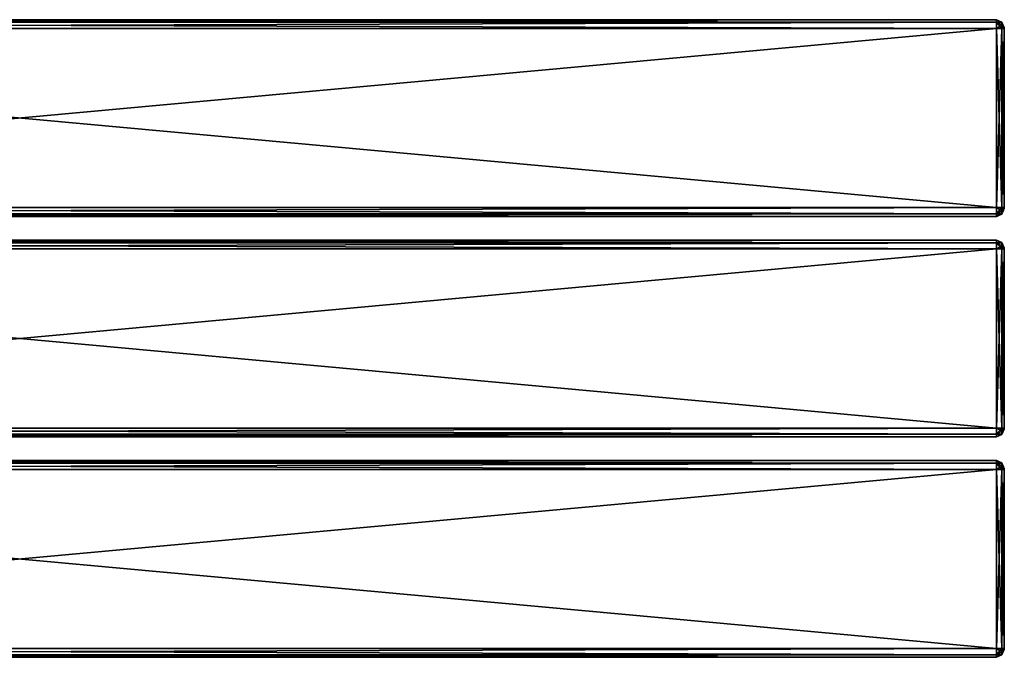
# Model space of a CAD drawing. Extents: x -54 to 446, y -6 to 1400.
# Tile 254 of 254: x 196 to 446, y 1135 to 1297. Entities that reach past the tile are written whole.
import ezdxf

# ---------------------------------------------------------------- set-up
doc = ezdxf.new("R2010")
doc.units = 0
doc.header["$LTSCALE"] = 52.148148
for name, color, linetype in [('187', 7, 'CONTINUOUS'), ('188', 7, 'CONTINUOUS'), ('189', 7, 'CONTINUOUS'), ('190', 7, 'CONTINUOUS'), ('191', 7, 'CONTINUOUS'), ('192', 7, 'CONTINUOUS'), ('193', 7, 'CONTINUOUS'), ('194', 7, 'CONTINUOUS'), ('195', 7, 'CONTINUOUS'), ('204', 7, 'CONTINUOUS'), ('205', 7, 'CONTINUOUS'), ('206', 7, 'CONTINUOUS'), ('207', 7, 'CONTINUOUS'), ('208', 7, 'CONTINUOUS'), ('209', 7, 'CONTINUOUS'), ('210', 7, 'CONTINUOUS'), ('211', 7, 'CONTINUOUS'), ('213', 7, 'CONTINUOUS'), ('214', 7, 'CONTINUOUS'), ('215', 7, 'CONTINUOUS'), ('216', 7, 'CONTINUOUS'), ('217', 7, 'CONTINUOUS'), ('218', 7, 'CONTINUOUS'), ('219', 7, 'CONTINUOUS'), ('220', 7, 'CONTINUOUS'), ('221', 7, 'CONTINUOUS'), ('230', 7, 'CONTINUOUS'), ('231', 7, 'CONTINUOUS'), ('232', 7, 'CONTINUOUS'), ('233', 7, 'CONTINUOUS'), ('234', 7, 'CONTINUOUS'), ('235', 7, 'CONTINUOUS'), ('236', 7, 'CONTINUOUS'), ('237', 7, 'CONTINUOUS'), ('341', 7, 'CONTINUOUS'), ('342', 7, 'CONTINUOUS'), ('343', 7, 'CONTINUOUS'), ('344', 7, 'CONTINUOUS'), ('345', 7, 'CONTINUOUS'), ('346', 7, 'CONTINUOUS'), ('347', 7, 'CONTINUOUS'), ('348', 7, 'CONTINUOUS'), ('349', 7, 'CONTINUOUS'), ('358', 7, 'CONTINUOUS'), ('359', 7, 'CONTINUOUS'), ('360', 7, 'CONTINUOUS'), ('361', 7, 'CONTINUOUS'), ('362', 7, 'CONTINUOUS'), ('363', 7, 'CONTINUOUS'), ('364', 7, 'CONTINUOUS'), ('365', 7, 'CONTINUOUS')]:
    doc.layers.add(name, color=color, linetype=linetype)

msp = doc.modelspace()

# ---------------------------------------------------------------- linework, layer by layer
at = {"layer": '187', "color": 7, "linetype": 'CONTINUOUS'}
for points in [[(446, 1238.93, 21.07), (446, 1239, 21.25), (446, 1238.93, 26.93), (446, 1238.93, 21.07)], [(446, 1239, 21.25), (446, 1239, 26.75), (446, 1238.93, 26.93), (446, 1239, 21.25)], [(446, 1238.75, 27), (446, 1238.75, 21), (446, 1238.93, 21.07), (446, 1238.75, 27)], [(446, 1238.75, 27), (446, 1238.93, 21.07), (446, 1238.93, 26.93), (446, 1238.75, 27)], [(446, 1238.75, 27), (446, 1193.25, 27), (446, 1238.75, 21), (446, 1238.75, 27)], [(446, 1193.25, 27), (446, 1193.25, 21), (446, 1238.75, 21), (446, 1193.25, 27)], [(446, 1193.25, 27), (446, 1193.07, 26.93), (446, 1193.25, 21), (446, 1193.25, 27)], [(446, 1193.07, 26.93), (446, 1193.07, 21.07), (446, 1193.25, 21), (446, 1193.07, 26.93)], [(446, 1193.07, 26.93), (446, 1193, 26.75), (446, 1193.07, 21.07), (446, 1193.07, 26.93)], [(446, 1193, 26.75), (446, 1193, 21.25), (446, 1193.07, 21.07), (446, 1193, 26.75)]]:
    msp.add_3dface(points, dxfattribs=at)
at = {"layer": '188', "color": 7, "linetype": 'CONTINUOUS'}
for points in [[(-52, 1241, 26.75), (-52, 1240.34, 28.34), (444, 1241, 26.75), (-52, 1241, 26.75)], [(444, 1241, 26.75), (-52, 1240.34, 28.34), (444, 1240.34, 28.34), (444, 1241, 26.75)], [(-52, 1240.34, 28.34), (-52, 1238.75, 29), (444, 1240.34, 28.34), (-52, 1240.34, 28.34)], [(444, 1240.34, 28.34), (-52, 1238.75, 29), (444, 1238.75, 29), (444, 1240.34, 28.34)]]:
    msp.add_3dface(points, dxfattribs=at)
at = {"layer": '189', "color": 7, "linetype": 'CONTINUOUS'}
for points in [[(444, 1238.75, 29), (-52, 1238.75, 29), (444, 1193.25, 29), (444, 1238.75, 29)], [(-52, 1238.75, 29), (-52, 1193.25, 29), (444, 1193.25, 29), (-52, 1238.75, 29)]]:
    msp.add_3dface(points, dxfattribs=at)
at = {"layer": '190', "color": 7, "linetype": 'CONTINUOUS'}
for points in [[(444, 1193.25, 29), (-52, 1193.25, 29), (-52, 1191.66, 28.34), (444, 1193.25, 29)], [(444, 1193.25, 29), (-52, 1191.66, 28.34), (444, 1191.66, 28.34), (444, 1193.25, 29)], [(-52, 1191.66, 28.34), (-52, 1191, 26.75), (444, 1191.66, 28.34), (-52, 1191.66, 28.34)], [(444, 1191.66, 28.34), (-52, 1191, 26.75), (444, 1191, 26.75), (444, 1191.66, 28.34)]]:
    msp.add_3dface(points, dxfattribs=at)
at = {"layer": '191', "color": 7, "linetype": 'CONTINUOUS'}
for points in [[(444, 1191, 26.75), (-52, 1191, 26.75), (444, 1191, 21.25), (444, 1191, 26.75)], [(-52, 1191, 26.75), (-52, 1191, 21.25), (444, 1191, 21.25), (-52, 1191, 26.75)]]:
    msp.add_3dface(points, dxfattribs=at)
at = {"layer": '192', "color": 7, "linetype": 'CONTINUOUS'}
for points in [[(-52, 1191.66, 19.66), (-52, 1193.25, 19), (444, 1191.66, 19.66), (-52, 1191.66, 19.66)], [(444, 1191.66, 19.66), (-52, 1193.25, 19), (444, 1193.25, 19), (444, 1191.66, 19.66)], [(444, 1191, 21.25), (-52, 1191, 21.25), (-52, 1191.66, 19.66), (444, 1191, 21.25)], [(444, 1191, 21.25), (-52, 1191.66, 19.66), (444, 1191.66, 19.66), (444, 1191, 21.25)]]:
    msp.add_3dface(points, dxfattribs=at)
at = {"layer": '193', "color": 7, "linetype": 'CONTINUOUS'}
for points in [[(444, 1193.25, 19), (-52, 1193.25, 19), (444, 1238.75, 19), (444, 1193.25, 19)], [(-52, 1193.25, 19), (-52, 1238.75, 19), (444, 1238.75, 19), (-52, 1193.25, 19)]]:
    msp.add_3dface(points, dxfattribs=at)
at = {"layer": '194', "color": 7, "linetype": 'CONTINUOUS'}
for points in [[(-52, 1240.34, 19.66), (-52, 1241, 21.25), (444, 1240.34, 19.66), (-52, 1240.34, 19.66)], [(444, 1240.34, 19.66), (-52, 1241, 21.25), (444, 1241, 21.25), (444, 1240.34, 19.66)], [(444, 1238.75, 19), (-52, 1238.75, 19), (-52, 1240.34, 19.66), (444, 1238.75, 19)], [(444, 1238.75, 19), (-52, 1240.34, 19.66), (444, 1240.34, 19.66), (444, 1238.75, 19)]]:
    msp.add_3dface(points, dxfattribs=at)
at = {"layer": '195', "color": 7, "linetype": 'CONTINUOUS'}
for points in [[(-52, 1241, 26.75), (444, 1241, 26.75), (-52, 1241, 21.25), (-52, 1241, 26.75)], [(-52, 1241, 21.25), (444, 1241, 26.75), (444, 1241, 21.25), (-52, 1241, 21.25)]]:
    msp.add_3dface(points, dxfattribs=at)
at = {"layer": '204', "color": 7, "linetype": 'CONTINUOUS'}
for points in [[(444, 1241, 26.75), (444, 1240.34, 28.34), (445.41, 1240.41, 26.75), (444, 1241, 26.75)], [(445.41, 1240.41, 26.75), (444, 1240.34, 28.34), (445.41, 1240.19, 27.58), (445.41, 1240.41, 26.75)], [(444, 1240.34, 28.34), (444, 1238.75, 29), (445.41, 1239.58, 28.19), (444, 1240.34, 28.34)], [(444, 1240.34, 28.34), (445.41, 1239.58, 28.19), (445.41, 1240.19, 27.58), (444, 1240.34, 28.34)], [(446, 1239, 26.75), (445.41, 1240.41, 26.75), (445.41, 1240.19, 27.58), (446, 1239, 26.75)], [(446, 1238.93, 26.93), (446, 1239, 26.75), (445.41, 1240.19, 27.58), (446, 1238.93, 26.93)], [(445.41, 1239.58, 28.19), (446, 1238.93, 26.93), (445.41, 1240.19, 27.58), (445.41, 1239.58, 28.19)], [(444, 1238.75, 29), (445.41, 1238.75, 28.41), (445.41, 1239.58, 28.19), (444, 1238.75, 29)], [(445.41, 1238.75, 28.41), (446, 1238.93, 26.93), (445.41, 1239.58, 28.19), (445.41, 1238.75, 28.41)], [(445.41, 1238.75, 28.41), (446, 1238.75, 27), (446, 1238.93, 26.93), (445.41, 1238.75, 28.41)]]:
    msp.add_3dface(points, dxfattribs=at)
at = {"layer": '205', "color": 7, "linetype": 'CONTINUOUS'}
for points in [[(444, 1241, 21.25), (444, 1241, 26.75), (445.41, 1240.41, 26.75), (444, 1241, 21.25)], [(445.41, 1240.41, 21.25), (444, 1241, 21.25), (445.41, 1240.41, 26.75), (445.41, 1240.41, 21.25)], [(446, 1239, 21.25), (445.41, 1240.41, 21.25), (446, 1239, 26.75), (446, 1239, 21.25)], [(446, 1239, 26.75), (445.41, 1240.41, 21.25), (445.41, 1240.41, 26.75), (446, 1239, 26.75)]]:
    msp.add_3dface(points, dxfattribs=at)
at = {"layer": '206', "color": 7, "linetype": 'CONTINUOUS'}
for points in [[(444, 1240.34, 19.66), (444, 1241, 21.25), (445.41, 1240.19, 20.42), (444, 1240.34, 19.66)], [(444, 1241, 21.25), (445.41, 1240.41, 21.25), (445.41, 1240.19, 20.42), (444, 1241, 21.25)], [(444, 1238.75, 19), (444, 1240.34, 19.66), (445.41, 1238.75, 19.59), (444, 1238.75, 19)], [(445.41, 1238.75, 19.59), (444, 1240.34, 19.66), (445.41, 1239.58, 19.81), (445.41, 1238.75, 19.59)], [(444, 1240.34, 19.66), (445.41, 1240.19, 20.42), (445.41, 1239.58, 19.81), (444, 1240.34, 19.66)], [(446, 1239, 21.25), (446, 1238.93, 21.07), (445.41, 1240.41, 21.25), (446, 1239, 21.25)], [(445.41, 1240.41, 21.25), (446, 1238.93, 21.07), (445.41, 1240.19, 20.42), (445.41, 1240.41, 21.25)], [(445.41, 1240.19, 20.42), (446, 1238.93, 21.07), (445.41, 1239.58, 19.81), (445.41, 1240.19, 20.42)], [(446, 1238.75, 21), (445.41, 1238.75, 19.59), (445.41, 1239.58, 19.81), (446, 1238.75, 21)], [(446, 1238.93, 21.07), (446, 1238.75, 21), (445.41, 1239.58, 19.81), (446, 1238.93, 21.07)]]:
    msp.add_3dface(points, dxfattribs=at)
at = {"layer": '207', "color": 7, "linetype": 'CONTINUOUS'}
for points in [[(444, 1193.25, 19), (444, 1238.75, 19), (445.41, 1238.75, 19.59), (444, 1193.25, 19)], [(445.41, 1193.25, 19.59), (444, 1193.25, 19), (445.41, 1238.75, 19.59), (445.41, 1193.25, 19.59)], [(446, 1193.25, 21), (445.41, 1193.25, 19.59), (446, 1238.75, 21), (446, 1193.25, 21)], [(446, 1238.75, 21), (445.41, 1193.25, 19.59), (445.41, 1238.75, 19.59), (446, 1238.75, 21)]]:
    msp.add_3dface(points, dxfattribs=at)
at = {"layer": '208', "color": 7, "linetype": 'CONTINUOUS'}
for points in [[(444, 1191.66, 19.66), (444, 1193.25, 19), (445.41, 1192.42, 19.81), (444, 1191.66, 19.66)], [(444, 1193.25, 19), (445.41, 1193.25, 19.59), (445.41, 1192.42, 19.81), (444, 1193.25, 19)], [(446, 1193.25, 21), (446, 1193.07, 21.07), (445.41, 1193.25, 19.59), (446, 1193.25, 21)], [(445.41, 1193.25, 19.59), (446, 1193.07, 21.07), (445.41, 1192.42, 19.81), (445.41, 1193.25, 19.59)], [(446, 1193.07, 21.07), (446, 1193, 21.25), (445.41, 1191.81, 20.42), (446, 1193.07, 21.07)], [(445.41, 1192.42, 19.81), (446, 1193.07, 21.07), (445.41, 1191.81, 20.42), (445.41, 1192.42, 19.81)], [(446, 1193, 21.25), (445.41, 1191.59, 21.25), (445.41, 1191.81, 20.42), (446, 1193, 21.25)], [(444, 1191.66, 19.66), (445.41, 1192.42, 19.81), (445.41, 1191.81, 20.42), (444, 1191.66, 19.66)], [(445.41, 1191.59, 21.25), (444, 1191.66, 19.66), (445.41, 1191.81, 20.42), (445.41, 1191.59, 21.25)], [(444, 1191, 21.25), (444, 1191.66, 19.66), (445.41, 1191.59, 21.25), (444, 1191, 21.25)]]:
    msp.add_3dface(points, dxfattribs=at)
at = {"layer": '209', "color": 7, "linetype": 'CONTINUOUS'}
for points in [[(446, 1193, 26.75), (445.41, 1191.59, 26.75), (446, 1193, 21.25), (446, 1193, 26.75)], [(446, 1193, 21.25), (445.41, 1191.59, 26.75), (445.41, 1191.59, 21.25), (446, 1193, 21.25)], [(444, 1191, 26.75), (444, 1191, 21.25), (445.41, 1191.59, 21.25), (444, 1191, 26.75)], [(445.41, 1191.59, 26.75), (444, 1191, 26.75), (445.41, 1191.59, 21.25), (445.41, 1191.59, 26.75)]]:
    msp.add_3dface(points, dxfattribs=at)
at = {"layer": '210', "color": 7, "linetype": 'CONTINUOUS'}
for points in [[(444, 1193.25, 29), (444, 1191.66, 28.34), (445.41, 1193.25, 28.41), (444, 1193.25, 29)], [(445.41, 1193.25, 28.41), (444, 1191.66, 28.34), (445.41, 1192.42, 28.19), (445.41, 1193.25, 28.41)], [(446, 1193.25, 27), (445.41, 1193.25, 28.41), (445.41, 1192.42, 28.19), (446, 1193.25, 27)], [(446, 1193.07, 26.93), (446, 1193.25, 27), (445.41, 1192.42, 28.19), (446, 1193.07, 26.93)], [(446, 1193, 26.75), (446, 1193.07, 26.93), (445.41, 1191.59, 26.75), (446, 1193, 26.75)], [(445.41, 1191.59, 26.75), (446, 1193.07, 26.93), (445.41, 1191.81, 27.58), (445.41, 1191.59, 26.75)], [(445.41, 1191.81, 27.58), (446, 1193.07, 26.93), (445.41, 1192.42, 28.19), (445.41, 1191.81, 27.58)], [(444, 1191.66, 28.34), (445.41, 1191.81, 27.58), (445.41, 1192.42, 28.19), (444, 1191.66, 28.34)], [(444, 1191.66, 28.34), (444, 1191, 26.75), (445.41, 1191.81, 27.58), (444, 1191.66, 28.34)], [(444, 1191, 26.75), (445.41, 1191.59, 26.75), (445.41, 1191.81, 27.58), (444, 1191, 26.75)]]:
    msp.add_3dface(points, dxfattribs=at)
at = {"layer": '211', "color": 7, "linetype": 'CONTINUOUS'}
for points in [[(444, 1238.75, 29), (444, 1193.25, 29), (445.41, 1193.25, 28.41), (444, 1238.75, 29)], [(444, 1238.75, 29), (445.41, 1193.25, 28.41), (445.41, 1238.75, 28.41), (444, 1238.75, 29)], [(446, 1193.25, 27), (446, 1238.75, 27), (445.41, 1238.75, 28.41), (446, 1193.25, 27)], [(445.41, 1193.25, 28.41), (446, 1193.25, 27), (445.41, 1238.75, 28.41), (445.41, 1193.25, 28.41)]]:
    msp.add_3dface(points, dxfattribs=at)
at = {"layer": '213', "color": 7, "linetype": 'CONTINUOUS'}
for points in [[(446, 1294.93, 21.07), (446, 1295, 21.25), (446, 1294.93, 26.93), (446, 1294.93, 21.07)], [(446, 1295, 21.25), (446, 1295, 26.75), (446, 1294.93, 26.93), (446, 1295, 21.25)], [(446, 1294.75, 27), (446, 1294.75, 21), (446, 1294.93, 21.07), (446, 1294.75, 27)], [(446, 1294.75, 27), (446, 1294.93, 21.07), (446, 1294.93, 26.93), (446, 1294.75, 27)], [(446, 1294.75, 27), (446, 1249.25, 27), (446, 1294.75, 21), (446, 1294.75, 27)], [(446, 1249.25, 27), (446, 1249.25, 21), (446, 1294.75, 21), (446, 1249.25, 27)], [(446, 1249.25, 27), (446, 1249.07, 26.93), (446, 1249.25, 21), (446, 1249.25, 27)], [(446, 1249.07, 26.93), (446, 1249.07, 21.07), (446, 1249.25, 21), (446, 1249.07, 26.93)], [(446, 1249.07, 26.93), (446, 1249, 26.75), (446, 1249.07, 21.07), (446, 1249.07, 26.93)], [(446, 1249, 26.75), (446, 1249, 21.25), (446, 1249.07, 21.07), (446, 1249, 26.75)]]:
    msp.add_3dface(points, dxfattribs=at)
at = {"layer": '214', "color": 7, "linetype": 'CONTINUOUS'}
for points in [[(-52, 1297, 26.75), (-52, 1296.34, 28.34), (444, 1297, 26.75), (-52, 1297, 26.75)], [(444, 1297, 26.75), (-52, 1296.34, 28.34), (444, 1296.34, 28.34), (444, 1297, 26.75)], [(-52, 1296.34, 28.34), (-52, 1294.75, 29), (444, 1296.34, 28.34), (-52, 1296.34, 28.34)], [(444, 1296.34, 28.34), (-52, 1294.75, 29), (444, 1294.75, 29), (444, 1296.34, 28.34)]]:
    msp.add_3dface(points, dxfattribs=at)
at = {"layer": '215', "color": 7, "linetype": 'CONTINUOUS'}
for points in [[(444, 1294.75, 29), (-52, 1294.75, 29), (444, 1249.25, 29), (444, 1294.75, 29)], [(-52, 1294.75, 29), (-52, 1249.25, 29), (444, 1249.25, 29), (-52, 1294.75, 29)]]:
    msp.add_3dface(points, dxfattribs=at)
at = {"layer": '216', "color": 7, "linetype": 'CONTINUOUS'}
for points in [[(444, 1249.25, 29), (-52, 1249.25, 29), (-52, 1247.66, 28.34), (444, 1249.25, 29)], [(444, 1249.25, 29), (-52, 1247.66, 28.34), (444, 1247.66, 28.34), (444, 1249.25, 29)], [(-52, 1247.66, 28.34), (-52, 1247, 26.75), (444, 1247.66, 28.34), (-52, 1247.66, 28.34)], [(444, 1247.66, 28.34), (-52, 1247, 26.75), (444, 1247, 26.75), (444, 1247.66, 28.34)]]:
    msp.add_3dface(points, dxfattribs=at)
at = {"layer": '217', "color": 7, "linetype": 'CONTINUOUS'}
for points in [[(444, 1247, 26.75), (-52, 1247, 26.75), (444, 1247, 21.25), (444, 1247, 26.75)], [(-52, 1247, 26.75), (-52, 1247, 21.25), (444, 1247, 21.25), (-52, 1247, 26.75)]]:
    msp.add_3dface(points, dxfattribs=at)
at = {"layer": '218', "color": 7, "linetype": 'CONTINUOUS'}
for points in [[(-52, 1247.66, 19.66), (-52, 1249.25, 19), (444, 1247.66, 19.66), (-52, 1247.66, 19.66)], [(444, 1247.66, 19.66), (-52, 1249.25, 19), (444, 1249.25, 19), (444, 1247.66, 19.66)], [(444, 1247, 21.25), (-52, 1247, 21.25), (-52, 1247.66, 19.66), (444, 1247, 21.25)], [(444, 1247, 21.25), (-52, 1247.66, 19.66), (444, 1247.66, 19.66), (444, 1247, 21.25)]]:
    msp.add_3dface(points, dxfattribs=at)
at = {"layer": '219', "color": 7, "linetype": 'CONTINUOUS'}
for points in [[(444, 1249.25, 19), (-52, 1249.25, 19), (444, 1294.75, 19), (444, 1249.25, 19)], [(-52, 1249.25, 19), (-52, 1294.75, 19), (444, 1294.75, 19), (-52, 1249.25, 19)]]:
    msp.add_3dface(points, dxfattribs=at)
at = {"layer": '220', "color": 7, "linetype": 'CONTINUOUS'}
for points in [[(-52, 1296.34, 19.66), (-52, 1297, 21.25), (444, 1296.34, 19.66), (-52, 1296.34, 19.66)], [(444, 1296.34, 19.66), (-52, 1297, 21.25), (444, 1297, 21.25), (444, 1296.34, 19.66)], [(444, 1294.75, 19), (-52, 1294.75, 19), (-52, 1296.34, 19.66), (444, 1294.75, 19)], [(444, 1294.75, 19), (-52, 1296.34, 19.66), (444, 1296.34, 19.66), (444, 1294.75, 19)]]:
    msp.add_3dface(points, dxfattribs=at)
at = {"layer": '221', "color": 7, "linetype": 'CONTINUOUS'}
for points in [[(-52, 1297, 26.75), (444, 1297, 26.75), (-52, 1297, 21.25), (-52, 1297, 26.75)], [(-52, 1297, 21.25), (444, 1297, 26.75), (444, 1297, 21.25), (-52, 1297, 21.25)]]:
    msp.add_3dface(points, dxfattribs=at)
at = {"layer": '230', "color": 7, "linetype": 'CONTINUOUS'}
for points in [[(444, 1297, 26.75), (444, 1296.34, 28.34), (445.41, 1296.41, 26.75), (444, 1297, 26.75)], [(445.41, 1296.41, 26.75), (444, 1296.34, 28.34), (445.41, 1296.19, 27.58), (445.41, 1296.41, 26.75)], [(444, 1296.34, 28.34), (444, 1294.75, 29), (445.41, 1295.58, 28.19), (444, 1296.34, 28.34)], [(444, 1296.34, 28.34), (445.41, 1295.58, 28.19), (445.41, 1296.19, 27.58), (444, 1296.34, 28.34)], [(444, 1294.75, 29), (445.41, 1294.75, 28.41), (445.41, 1295.58, 28.19), (444, 1294.75, 29)], [(446, 1295, 26.75), (445.41, 1296.41, 26.75), (445.41, 1296.19, 27.58), (446, 1295, 26.75)], [(446, 1294.93, 26.93), (446, 1295, 26.75), (445.41, 1296.19, 27.58), (446, 1294.93, 26.93)], [(445.41, 1295.58, 28.19), (446, 1294.93, 26.93), (445.41, 1296.19, 27.58), (445.41, 1295.58, 28.19)], [(445.41, 1294.75, 28.41), (446, 1294.93, 26.93), (445.41, 1295.58, 28.19), (445.41, 1294.75, 28.41)], [(445.41, 1294.75, 28.41), (446, 1294.75, 27), (446, 1294.93, 26.93), (445.41, 1294.75, 28.41)]]:
    msp.add_3dface(points, dxfattribs=at)
at = {"layer": '231', "color": 7, "linetype": 'CONTINUOUS'}
for points in [[(444, 1297, 21.25), (444, 1297, 26.75), (445.41, 1296.41, 26.75), (444, 1297, 21.25)], [(445.41, 1296.41, 21.25), (444, 1297, 21.25), (445.41, 1296.41, 26.75), (445.41, 1296.41, 21.25)], [(446, 1295, 21.25), (445.41, 1296.41, 21.25), (446, 1295, 26.75), (446, 1295, 21.25)], [(446, 1295, 26.75), (445.41, 1296.41, 21.25), (445.41, 1296.41, 26.75), (446, 1295, 26.75)]]:
    msp.add_3dface(points, dxfattribs=at)
at = {"layer": '232', "color": 7, "linetype": 'CONTINUOUS'}
for points in [[(444, 1296.34, 19.66), (444, 1297, 21.25), (445.41, 1296.19, 20.42), (444, 1296.34, 19.66)], [(444, 1297, 21.25), (445.41, 1296.41, 21.25), (445.41, 1296.19, 20.42), (444, 1297, 21.25)], [(444, 1294.75, 19), (444, 1296.34, 19.66), (445.41, 1294.75, 19.59), (444, 1294.75, 19)], [(445.41, 1294.75, 19.59), (444, 1296.34, 19.66), (445.41, 1295.58, 19.81), (445.41, 1294.75, 19.59)], [(444, 1296.34, 19.66), (445.41, 1296.19, 20.42), (445.41, 1295.58, 19.81), (444, 1296.34, 19.66)], [(446, 1295, 21.25), (446, 1294.93, 21.07), (445.41, 1296.41, 21.25), (446, 1295, 21.25)], [(445.41, 1296.41, 21.25), (446, 1294.93, 21.07), (445.41, 1296.19, 20.42), (445.41, 1296.41, 21.25)], [(445.41, 1296.19, 20.42), (446, 1294.93, 21.07), (445.41, 1295.58, 19.81), (445.41, 1296.19, 20.42)], [(446, 1294.75, 21), (445.41, 1294.75, 19.59), (445.41, 1295.58, 19.81), (446, 1294.75, 21)], [(446, 1294.93, 21.07), (446, 1294.75, 21), (445.41, 1295.58, 19.81), (446, 1294.93, 21.07)]]:
    msp.add_3dface(points, dxfattribs=at)
at = {"layer": '233', "color": 7, "linetype": 'CONTINUOUS'}
for points in [[(444, 1249.25, 19), (444, 1294.75, 19), (445.41, 1294.75, 19.59), (444, 1249.25, 19)], [(445.41, 1249.25, 19.59), (444, 1249.25, 19), (445.41, 1294.75, 19.59), (445.41, 1249.25, 19.59)], [(446, 1249.25, 21), (445.41, 1249.25, 19.59), (446, 1294.75, 21), (446, 1249.25, 21)], [(446, 1294.75, 21), (445.41, 1249.25, 19.59), (445.41, 1294.75, 19.59), (446, 1294.75, 21)]]:
    msp.add_3dface(points, dxfattribs=at)
at = {"layer": '234', "color": 7, "linetype": 'CONTINUOUS'}
for points in [[(444, 1247.66, 19.66), (444, 1249.25, 19), (445.41, 1248.42, 19.81), (444, 1247.66, 19.66)], [(444, 1249.25, 19), (445.41, 1249.25, 19.59), (445.41, 1248.42, 19.81), (444, 1249.25, 19)], [(444, 1247.66, 19.66), (445.41, 1248.42, 19.81), (445.41, 1247.81, 20.42), (444, 1247.66, 19.66)], [(445.41, 1247.59, 21.25), (444, 1247.66, 19.66), (445.41, 1247.81, 20.42), (445.41, 1247.59, 21.25)], [(444, 1247, 21.25), (444, 1247.66, 19.66), (445.41, 1247.59, 21.25), (444, 1247, 21.25)], [(446, 1249.25, 21), (446, 1249.07, 21.07), (445.41, 1249.25, 19.59), (446, 1249.25, 21)], [(445.41, 1249.25, 19.59), (446, 1249.07, 21.07), (445.41, 1248.42, 19.81), (445.41, 1249.25, 19.59)], [(446, 1249.07, 21.07), (446, 1249, 21.25), (445.41, 1247.81, 20.42), (446, 1249.07, 21.07)], [(445.41, 1248.42, 19.81), (446, 1249.07, 21.07), (445.41, 1247.81, 20.42), (445.41, 1248.42, 19.81)], [(446, 1249, 21.25), (445.41, 1247.59, 21.25), (445.41, 1247.81, 20.42), (446, 1249, 21.25)]]:
    msp.add_3dface(points, dxfattribs=at)
at = {"layer": '235', "color": 7, "linetype": 'CONTINUOUS'}
for points in [[(444, 1247, 26.75), (444, 1247, 21.25), (445.41, 1247.59, 21.25), (444, 1247, 26.75)], [(445.41, 1247.59, 26.75), (444, 1247, 26.75), (445.41, 1247.59, 21.25), (445.41, 1247.59, 26.75)], [(446, 1249, 26.75), (445.41, 1247.59, 26.75), (446, 1249, 21.25), (446, 1249, 26.75)], [(446, 1249, 21.25), (445.41, 1247.59, 26.75), (445.41, 1247.59, 21.25), (446, 1249, 21.25)]]:
    msp.add_3dface(points, dxfattribs=at)
at = {"layer": '236', "color": 7, "linetype": 'CONTINUOUS'}
for points in [[(444, 1249.25, 29), (444, 1247.66, 28.34), (445.41, 1249.25, 28.41), (444, 1249.25, 29)], [(445.41, 1249.25, 28.41), (444, 1247.66, 28.34), (445.41, 1248.42, 28.19), (445.41, 1249.25, 28.41)], [(444, 1247.66, 28.34), (445.41, 1247.81, 27.58), (445.41, 1248.42, 28.19), (444, 1247.66, 28.34)], [(444, 1247.66, 28.34), (444, 1247, 26.75), (445.41, 1247.81, 27.58), (444, 1247.66, 28.34)], [(444, 1247, 26.75), (445.41, 1247.59, 26.75), (445.41, 1247.81, 27.58), (444, 1247, 26.75)], [(446, 1249.25, 27), (445.41, 1249.25, 28.41), (445.41, 1248.42, 28.19), (446, 1249.25, 27)], [(446, 1249.07, 26.93), (446, 1249.25, 27), (445.41, 1248.42, 28.19), (446, 1249.07, 26.93)], [(446, 1249, 26.75), (446, 1249.07, 26.93), (445.41, 1247.59, 26.75), (446, 1249, 26.75)], [(445.41, 1247.59, 26.75), (446, 1249.07, 26.93), (445.41, 1247.81, 27.58), (445.41, 1247.59, 26.75)], [(445.41, 1247.81, 27.58), (446, 1249.07, 26.93), (445.41, 1248.42, 28.19), (445.41, 1247.81, 27.58)]]:
    msp.add_3dface(points, dxfattribs=at)
at = {"layer": '237', "color": 7, "linetype": 'CONTINUOUS'}
for points in [[(444, 1294.75, 29), (444, 1249.25, 29), (445.41, 1249.25, 28.41), (444, 1294.75, 29)], [(444, 1294.75, 29), (445.41, 1249.25, 28.41), (445.41, 1294.75, 28.41), (444, 1294.75, 29)], [(446, 1249.25, 27), (446, 1294.75, 27), (445.41, 1294.75, 28.41), (446, 1249.25, 27)], [(445.41, 1249.25, 28.41), (446, 1249.25, 27), (445.41, 1294.75, 28.41), (445.41, 1249.25, 28.41)]]:
    msp.add_3dface(points, dxfattribs=at)
at = {"layer": '341', "color": 7, "linetype": 'CONTINUOUS'}
for points in [[(446, 1182.93, 21.07), (446, 1183, 21.25), (446, 1182.93, 26.93), (446, 1182.93, 21.07)], [(446, 1182.93, 26.93), (446, 1183, 21.25), (446, 1183, 26.75), (446, 1182.93, 26.93)], [(446, 1182.75, 21), (446, 1182.93, 21.07), (446, 1182.75, 27), (446, 1182.75, 21)], [(446, 1182.75, 27), (446, 1182.93, 21.07), (446, 1182.93, 26.93), (446, 1182.75, 27)], [(446, 1137.25, 21), (446, 1182.75, 21), (446, 1137.25, 27), (446, 1137.25, 21)], [(446, 1137.25, 27), (446, 1182.75, 21), (446, 1182.75, 27), (446, 1137.25, 27)], [(446, 1137.07, 21.07), (446, 1137.25, 21), (446, 1137.07, 26.93), (446, 1137.07, 21.07)], [(446, 1137.07, 26.93), (446, 1137.25, 21), (446, 1137.25, 27), (446, 1137.07, 26.93)], [(446, 1137, 21.25), (446, 1137.07, 21.07), (446, 1137, 26.75), (446, 1137, 21.25)], [(446, 1137, 26.75), (446, 1137.07, 21.07), (446, 1137.07, 26.93), (446, 1137, 26.75)]]:
    msp.add_3dface(points, dxfattribs=at)
at = {"layer": '342', "color": 7, "linetype": 'CONTINUOUS'}
for points in [[(444, 1182.75, 29), (-52, 1182.75, 29), (444, 1137.25, 29), (444, 1182.75, 29)], [(-52, 1182.75, 29), (-52, 1137.25, 29), (444, 1137.25, 29), (-52, 1182.75, 29)]]:
    msp.add_3dface(points, dxfattribs=at)
at = {"layer": '343', "color": 7, "linetype": 'CONTINUOUS'}
for points in [[(444, 1135, 26.75), (-52, 1135, 26.75), (444, 1135, 21.25), (444, 1135, 26.75)], [(-52, 1135, 26.75), (-52, 1135, 21.25), (444, 1135, 21.25), (-52, 1135, 26.75)]]:
    msp.add_3dface(points, dxfattribs=at)
at = {"layer": '344', "color": 7, "linetype": 'CONTINUOUS'}
for points in [[(444, 1137.25, 19), (-52, 1137.25, 19), (444, 1182.75, 19), (444, 1137.25, 19)], [(-52, 1137.25, 19), (-52, 1182.75, 19), (444, 1182.75, 19), (-52, 1137.25, 19)]]:
    msp.add_3dface(points, dxfattribs=at)
at = {"layer": '345', "color": 7, "linetype": 'CONTINUOUS'}
for points in [[(-52, 1185, 26.75), (444, 1185, 26.75), (-52, 1185, 21.25), (-52, 1185, 26.75)], [(-52, 1185, 21.25), (444, 1185, 26.75), (444, 1185, 21.25), (-52, 1185, 21.25)]]:
    msp.add_3dface(points, dxfattribs=at)
at = {"layer": '346', "color": 7, "linetype": 'CONTINUOUS'}
for points in [[(-52, 1185, 26.75), (-52, 1184.34, 28.34), (444, 1185, 26.75), (-52, 1185, 26.75)], [(444, 1185, 26.75), (-52, 1184.34, 28.34), (444, 1184.34, 28.34), (444, 1185, 26.75)], [(-52, 1184.34, 28.34), (-52, 1182.75, 29), (444, 1184.34, 28.34), (-52, 1184.34, 28.34)], [(444, 1184.34, 28.34), (-52, 1182.75, 29), (444, 1182.75, 29), (444, 1184.34, 28.34)]]:
    msp.add_3dface(points, dxfattribs=at)
at = {"layer": '347', "color": 7, "linetype": 'CONTINUOUS'}
for points in [[(444, 1137.25, 29), (-52, 1137.25, 29), (-52, 1135.66, 28.34), (444, 1137.25, 29)], [(444, 1137.25, 29), (-52, 1135.66, 28.34), (444, 1135.66, 28.34), (444, 1137.25, 29)], [(-52, 1135.66, 28.34), (-52, 1135, 26.75), (444, 1135.66, 28.34), (-52, 1135.66, 28.34)], [(444, 1135.66, 28.34), (-52, 1135, 26.75), (444, 1135, 26.75), (444, 1135.66, 28.34)]]:
    msp.add_3dface(points, dxfattribs=at)
at = {"layer": '348', "color": 7, "linetype": 'CONTINUOUS'}
for points in [[(-52, 1135.66, 19.66), (-52, 1137.25, 19), (444, 1135.66, 19.66), (-52, 1135.66, 19.66)], [(444, 1135.66, 19.66), (-52, 1137.25, 19), (444, 1137.25, 19), (444, 1135.66, 19.66)], [(444, 1135, 21.25), (-52, 1135, 21.25), (-52, 1135.66, 19.66), (444, 1135, 21.25)], [(444, 1135, 21.25), (-52, 1135.66, 19.66), (444, 1135.66, 19.66), (444, 1135, 21.25)]]:
    msp.add_3dface(points, dxfattribs=at)
at = {"layer": '349', "color": 7, "linetype": 'CONTINUOUS'}
for points in [[(-52, 1184.34, 19.66), (-52, 1185, 21.25), (444, 1184.34, 19.66), (-52, 1184.34, 19.66)], [(444, 1184.34, 19.66), (-52, 1185, 21.25), (444, 1185, 21.25), (444, 1184.34, 19.66)], [(444, 1182.75, 19), (-52, 1182.75, 19), (-52, 1184.34, 19.66), (444, 1182.75, 19)], [(444, 1182.75, 19), (-52, 1184.34, 19.66), (444, 1184.34, 19.66), (444, 1182.75, 19)]]:
    msp.add_3dface(points, dxfattribs=at)
at = {"layer": '358', "color": 7, "linetype": 'CONTINUOUS'}
for points in [[(444, 1184.34, 19.66), (444, 1185, 21.25), (445.41, 1184.19, 20.42), (444, 1184.34, 19.66)], [(444, 1185, 21.25), (445.41, 1184.41, 21.25), (445.41, 1184.19, 20.42), (444, 1185, 21.25)], [(444, 1182.75, 19), (444, 1184.34, 19.66), (445.41, 1182.75, 19.59), (444, 1182.75, 19)], [(445.41, 1182.75, 19.59), (444, 1184.34, 19.66), (445.41, 1183.58, 19.81), (445.41, 1182.75, 19.59)], [(444, 1184.34, 19.66), (445.41, 1184.19, 20.42), (445.41, 1183.58, 19.81), (444, 1184.34, 19.66)], [(446, 1183, 21.25), (446, 1182.93, 21.07), (445.41, 1184.41, 21.25), (446, 1183, 21.25)], [(445.41, 1184.41, 21.25), (446, 1182.93, 21.07), (445.41, 1184.19, 20.42), (445.41, 1184.41, 21.25)], [(445.41, 1184.19, 20.42), (446, 1182.93, 21.07), (445.41, 1183.58, 19.81), (445.41, 1184.19, 20.42)], [(446, 1182.93, 21.07), (446, 1182.75, 21), (445.41, 1183.58, 19.81), (446, 1182.93, 21.07)], [(446, 1182.75, 21), (445.41, 1182.75, 19.59), (445.41, 1183.58, 19.81), (446, 1182.75, 21)]]:
    msp.add_3dface(points, dxfattribs=at)
at = {"layer": '359', "color": 7, "linetype": 'CONTINUOUS'}
for points in [[(444, 1137.25, 19), (444, 1182.75, 19), (445.41, 1182.75, 19.59), (444, 1137.25, 19)], [(445.41, 1137.25, 19.59), (444, 1137.25, 19), (445.41, 1182.75, 19.59), (445.41, 1137.25, 19.59)], [(446, 1182.75, 21), (446, 1137.25, 21), (445.41, 1137.25, 19.59), (446, 1182.75, 21)], [(446, 1182.75, 21), (445.41, 1137.25, 19.59), (445.41, 1182.75, 19.59), (446, 1182.75, 21)]]:
    msp.add_3dface(points, dxfattribs=at)
at = {"layer": '360', "color": 7, "linetype": 'CONTINUOUS'}
for points in [[(444, 1135.66, 19.66), (444, 1137.25, 19), (445.41, 1136.42, 19.81), (444, 1135.66, 19.66)], [(444, 1137.25, 19), (445.41, 1137.25, 19.59), (445.41, 1136.42, 19.81), (444, 1137.25, 19)], [(444, 1135.66, 19.66), (445.41, 1136.42, 19.81), (445.41, 1135.81, 20.42), (444, 1135.66, 19.66)], [(445.41, 1135.59, 21.25), (444, 1135.66, 19.66), (445.41, 1135.81, 20.42), (445.41, 1135.59, 21.25)], [(444, 1135, 21.25), (444, 1135.66, 19.66), (445.41, 1135.59, 21.25), (444, 1135, 21.25)], [(446, 1137.25, 21), (446, 1137.07, 21.07), (445.41, 1137.25, 19.59), (446, 1137.25, 21)], [(445.41, 1137.25, 19.59), (446, 1137.07, 21.07), (445.41, 1136.42, 19.81), (445.41, 1137.25, 19.59)], [(446, 1137.07, 21.07), (446, 1137, 21.25), (445.41, 1135.81, 20.42), (446, 1137.07, 21.07)], [(445.41, 1136.42, 19.81), (446, 1137.07, 21.07), (445.41, 1135.81, 20.42), (445.41, 1136.42, 19.81)], [(446, 1137, 21.25), (445.41, 1135.59, 21.25), (445.41, 1135.81, 20.42), (446, 1137, 21.25)]]:
    msp.add_3dface(points, dxfattribs=at)
at = {"layer": '361', "color": 7, "linetype": 'CONTINUOUS'}
for points in [[(444, 1135, 26.75), (444, 1135, 21.25), (445.41, 1135.59, 21.25), (444, 1135, 26.75)], [(445.41, 1135.59, 26.75), (444, 1135, 26.75), (445.41, 1135.59, 21.25), (445.41, 1135.59, 26.75)], [(446, 1137, 21.25), (446, 1137, 26.75), (445.41, 1135.59, 26.75), (446, 1137, 21.25)], [(446, 1137, 21.25), (445.41, 1135.59, 26.75), (445.41, 1135.59, 21.25), (446, 1137, 21.25)]]:
    msp.add_3dface(points, dxfattribs=at)
at = {"layer": '362', "color": 7, "linetype": 'CONTINUOUS'}
for points in [[(444, 1137.25, 29), (444, 1135.66, 28.34), (445.41, 1137.25, 28.41), (444, 1137.25, 29)], [(445.41, 1137.25, 28.41), (444, 1135.66, 28.34), (445.41, 1136.42, 28.19), (445.41, 1137.25, 28.41)], [(444, 1135.66, 28.34), (445.41, 1135.81, 27.58), (445.41, 1136.42, 28.19), (444, 1135.66, 28.34)], [(444, 1135.66, 28.34), (444, 1135, 26.75), (445.41, 1135.81, 27.58), (444, 1135.66, 28.34)], [(444, 1135, 26.75), (445.41, 1135.59, 26.75), (445.41, 1135.81, 27.58), (444, 1135, 26.75)], [(446, 1137.07, 26.93), (446, 1137.25, 27), (445.41, 1136.42, 28.19), (446, 1137.07, 26.93)], [(446, 1137.25, 27), (445.41, 1137.25, 28.41), (445.41, 1136.42, 28.19), (446, 1137.25, 27)], [(446, 1137, 26.75), (446, 1137.07, 26.93), (445.41, 1135.59, 26.75), (446, 1137, 26.75)], [(445.41, 1135.59, 26.75), (446, 1137.07, 26.93), (445.41, 1135.81, 27.58), (445.41, 1135.59, 26.75)], [(445.41, 1135.81, 27.58), (446, 1137.07, 26.93), (445.41, 1136.42, 28.19), (445.41, 1135.81, 27.58)]]:
    msp.add_3dface(points, dxfattribs=at)
at = {"layer": '363', "color": 7, "linetype": 'CONTINUOUS'}
for points in [[(444, 1182.75, 29), (444, 1137.25, 29), (445.41, 1137.25, 28.41), (444, 1182.75, 29)], [(445.41, 1182.75, 28.41), (444, 1182.75, 29), (445.41, 1137.25, 28.41), (445.41, 1182.75, 28.41)], [(446, 1137.25, 27), (446, 1182.75, 27), (445.41, 1182.75, 28.41), (446, 1137.25, 27)], [(446, 1137.25, 27), (445.41, 1182.75, 28.41), (445.41, 1137.25, 28.41), (446, 1137.25, 27)]]:
    msp.add_3dface(points, dxfattribs=at)
at = {"layer": '364', "color": 7, "linetype": 'CONTINUOUS'}
for points in [[(444, 1185, 26.75), (444, 1184.34, 28.34), (445.41, 1184.41, 26.75), (444, 1185, 26.75)], [(445.41, 1184.41, 26.75), (444, 1184.34, 28.34), (445.41, 1184.19, 27.58), (445.41, 1184.41, 26.75)], [(444, 1184.34, 28.34), (444, 1182.75, 29), (445.41, 1183.58, 28.19), (444, 1184.34, 28.34)], [(444, 1184.34, 28.34), (445.41, 1183.58, 28.19), (445.41, 1184.19, 27.58), (444, 1184.34, 28.34)], [(444, 1182.75, 29), (445.41, 1182.75, 28.41), (445.41, 1183.58, 28.19), (444, 1182.75, 29)], [(446, 1183, 26.75), (445.41, 1184.41, 26.75), (445.41, 1184.19, 27.58), (446, 1183, 26.75)], [(446, 1182.93, 26.93), (446, 1183, 26.75), (445.41, 1184.19, 27.58), (446, 1182.93, 26.93)], [(445.41, 1183.58, 28.19), (446, 1182.93, 26.93), (445.41, 1184.19, 27.58), (445.41, 1183.58, 28.19)], [(445.41, 1182.75, 28.41), (446, 1182.93, 26.93), (445.41, 1183.58, 28.19), (445.41, 1182.75, 28.41)], [(446, 1182.75, 27), (446, 1182.93, 26.93), (445.41, 1182.75, 28.41), (446, 1182.75, 27)]]:
    msp.add_3dface(points, dxfattribs=at)
at = {"layer": '365', "color": 7, "linetype": 'CONTINUOUS'}
for points in [[(444, 1185, 21.25), (444, 1185, 26.75), (445.41, 1184.41, 26.75), (444, 1185, 21.25)], [(444, 1185, 21.25), (445.41, 1184.41, 26.75), (445.41, 1184.41, 21.25), (444, 1185, 21.25)], [(446, 1183, 26.75), (446, 1183, 21.25), (445.41, 1184.41, 21.25), (446, 1183, 26.75)], [(445.41, 1184.41, 26.75), (446, 1183, 26.75), (445.41, 1184.41, 21.25), (445.41, 1184.41, 26.75)]]:
    msp.add_3dface(points, dxfattribs=at)

doc.saveas('drawing.dxf')
